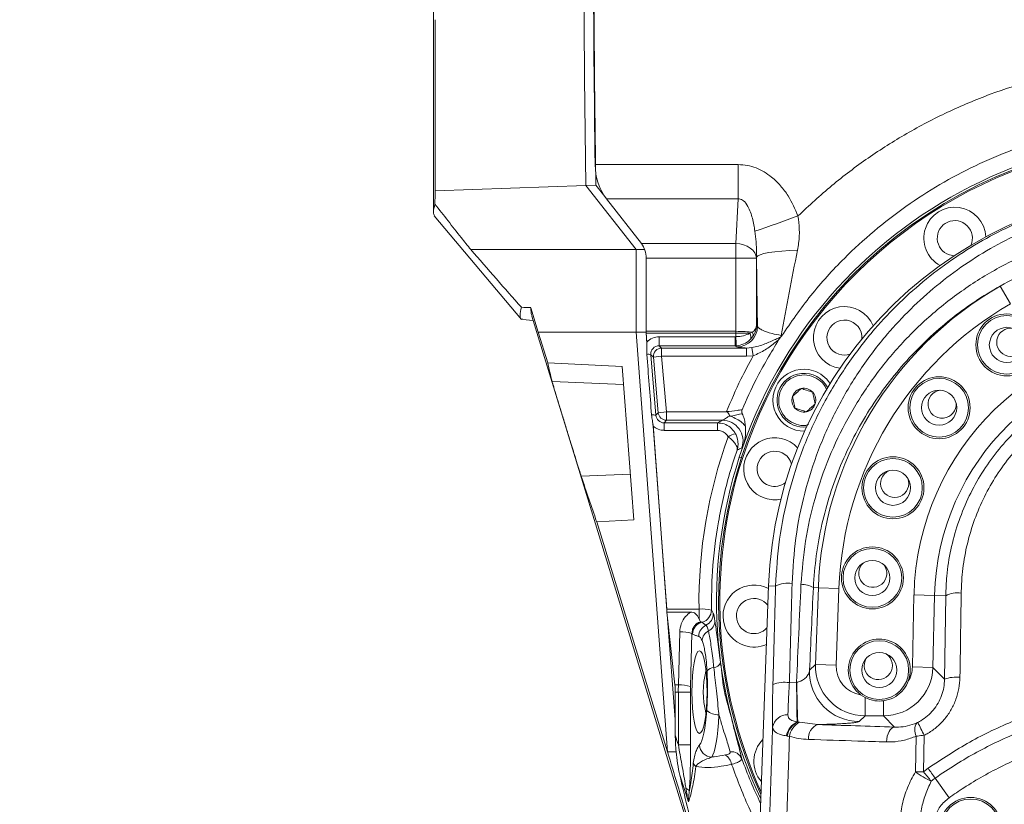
# Model space of a CAD drawing. Header units: millimetres. Extents: x 0 to 16820, y 0 to 11880.
# Tile 103 of 120: x 13419 to 13657, y 8185 to 8375. Entities that reach past the tile are written whole.
import ezdxf

# ---------------------------------------------------------------- set-up
doc = ezdxf.new("R2010")
doc.units = ezdxf.units.MM
doc.header["$LTSCALE"] = 20
doc.linetypes.add('PHANTOM', pattern=[12.7, 6.35, -1.27, 1.27, -1.27, 1.27, -1.27])

msp = doc.modelspace()

# ---------------------------------------------------------------- linework, layer by layer
at = {"color": 7, "linetype": 'Continuous', "lineweight": 0}
for p, q in [((13518.83, 8415.26), (13518.83, 8328.44)), ((13519.25, 8333.65), (13519.27, 8375.08)), ((13555.72, 8334.99), (13519.25, 8333.65)), ((13558.14, 8335.04), (13555.72, 8334.99)), ((13555.72, 8334.99), (13567.85, 8319.47)), ((13560.29, 8332.3), (13558.14, 8335.04)), ((13560.69, 8331.75), (13569.14, 8320.93)), ((13519.03, 8327.61), (13540.1, 8302.6)), ((13567.85, 8319.47), (13527.84, 8319.47)), ((13569.92, 8319.51), (13567.85, 8319.47)), ((13567.85, 8319.47), (13567.85, 8299.47)), ((13570.27, 8299.47), (13570.27, 8317.81)), ((13643.67, 8318.2), (13644.84, 8317.99)), ((13570.29, 8317.39), (13570.29, 8299.71)), ((13542.35, 8305.43), (13544.2, 8299.47)), ((13542.64, 8303.34), (13594.65, 8133.81)), ((13540.34, 8302.58), (13542.94, 8302.36)), ((13567.85, 8299.47), (13544.2, 8299.47)), ((13544.2, 8299.47), (13546.48, 8292.07)), ((13570.27, 8299.47), (13567.85, 8299.47)), ((13567.85, 8299.47), (13575.48, 8197.99)), ((13570.48, 8296.72), (13570.27, 8299.47)), ((13570.31, 8299.23), (13570.47, 8297.1)), ((13603.06, 8298.57), (13602.82, 8298.27)), ((13602.43, 8297.73), (13602.82, 8298.27)), ((13564.52, 8291.24), (13546.48, 8292.07)), ((13567.32, 8254.1), (13564.52, 8291.24)), ((13615.95, 8291.05), (13617.19, 8290.77)), ((13575.33, 8232.22), (13571.95, 8277.17)), ((13588.74, 8278.2), (13575.22, 8278.2)), ((13571.99, 8276.77), (13575.32, 8232.54)), ((13558.32, 8253.67), (13567.32, 8254.1)), ((13558.32, 8253.67), (13575.48, 8197.99)), ((13599.9, 8238.12), (13588.43, 7924.47)), ((13575.31, 8231.82), (13577.22, 8214.21)), ((13577.32, 8205.82), (13575.49, 8230.18)), ((13583.08, 8230.14), (13583.39, 8229.55)), ((13577.32, 8212.47), (13577.32, 8202.04)), ((13622.19, 8211.79), (13623.25, 8211.12)), ((13577.54, 8198.01), (13575.48, 8197.99))]:
    msp.add_line(p, q, dxfattribs=at)
at = {"color": 8, "linetype": 'Continuous', "lineweight": 0}
for p, q in [((13557.95, 8340.03), (13592.57, 8340.03)), ((13592.57, 8340.03), (13592.57, 8331.75)), ((13592.57, 8331.75), (13560.69, 8331.75)), ((13592, 8320.93), (13592.57, 8331.75)), ((13569.14, 8320.93), (13592, 8320.93)), ((13592, 8320.93), (13592, 8317.39)), ((13597.01, 8317.66), (13596.99, 8317.39)), ((13592, 8317.39), (13570.29, 8317.39)), ((13596.99, 8317.39), (13592, 8317.39)), ((13592, 8299.71), (13592, 8317.39)), ((13596.99, 8317.39), (13596.99, 8301.11)), ((13658.44, 8306.34), (13655.94, 8310.67)), ((13596.99, 8301.11), (13597.23, 8300.95)), ((13570.29, 8299.71), (13592, 8299.71)), ((13592, 8299.23), (13570.31, 8299.23)), ((13591.99, 8298.42), (13592, 8299.23)), ((13592, 8299.71), (13592, 8299.23)), ((13592, 8299.71), (13592, 8299.23)), ((13595.4, 8299.23), (13596, 8299.49)), ((13573.43, 8298.41), (13573.43, 8296.22)), ((13573.43, 8298.41), (13591.84, 8298.41)), ((13573.43, 8296.22), (13574.04, 8295.66)), ((13591.84, 8296.22), (13573.43, 8296.22)), ((13591.84, 8298.41), (13591.84, 8296.22)), ((13592.24, 8295.96), (13591.84, 8296.22)), ((13596.05, 8298.38), (13595.47, 8297.7)), ((13572.05, 8293.49), (13571.43, 8294.06)), ((13571.43, 8294.06), (13572.66, 8279.41)), ((13574.04, 8293.67), (13574.04, 8295.66)), ((13574.04, 8295.66), (13594.59, 8295.66)), ((13594.59, 8295.66), (13595.87, 8295.76)), ((13594.59, 8293.67), (13594.59, 8295.66)), ((13596.22, 8293.81), (13594.59, 8293.67)), ((13596.22, 8293.81), (13595.87, 8295.76)), ((13572.05, 8293.49), (13574.04, 8293.67)), ((13573.23, 8280.03), (13572.05, 8293.49)), ((13594.59, 8293.67), (13574.04, 8293.67)), ((13574.04, 8293.67), (13575.22, 8280.2)), ((13547.54, 8287.6), (13564.85, 8286.84)), ((13572.66, 8279.41), (13573.23, 8280.03)), ((13573.23, 8280.03), (13575.22, 8280.2)), ((13575.22, 8278.2), (13575.22, 8280.2)), ((13575.22, 8280.2), (13589.86, 8280.2)), ((13575.22, 8278.2), (13574.64, 8277.57)), ((13574.64, 8277.57), (13587.52, 8277.57)), ((13574.64, 8275.76), (13574.64, 8277.57)), ((13587.52, 8275.76), (13587.52, 8277.57)), ((13587.52, 8275.76), (13574.64, 8275.76)), ((13592.84, 8269.23), (13593.31, 8269.08)), ((13554.57, 8264.71), (13566.48, 8265.19)), ((13601.61, 8238.06), (13599.9, 8238.12)), ((13610.75, 8237.72), (13611.96, 8237.68)), ((13611.28, 8219.14), (13611.96, 8237.68)), ((13616.95, 8237.5), (13611.96, 8237.68)), ((13616.95, 8237.5), (13616.27, 8218.96)), ((13634.71, 8218.54), (13635.1, 8235.94)), ((13640.09, 8235.83), (13635.1, 8235.94)), ((13640.09, 8235.83), (13639.7, 8218.43)), ((13642.78, 8235.77), (13640.09, 8235.83)), ((13642.49, 8215.57), (13642.78, 8235.77)), ((13575.32, 8232.54), (13583.08, 8232.54)), ((13583.08, 8230.14), (13583.08, 8232.54)), ((13578.1, 8214.18), (13578.41, 8227.04)), ((13583.8, 8229.34), (13583.45, 8229.24)), ((13581.36, 8226.63), (13581.05, 8213.77)), ((13609.83, 8217.75), (13611.28, 8219.14)), ((13611.28, 8219.14), (13616.27, 8218.96)), ((13639.7, 8218.43), (13634.71, 8218.54)), ((13639.7, 8218.43), (13642.49, 8215.57)), ((13577.22, 8214.21), (13578.1, 8214.18)), ((13604.95, 8214.75), (13606.69, 8214.82)), ((13606.69, 8214.82), (13606.77, 8214.84)), ((13577.32, 8212.47), (13578.08, 8212.47)), ((13578.08, 8212.47), (13581.03, 8212.47)), ((13578.08, 8199.68), (13578.08, 8212.47)), ((13581.03, 8212.47), (13581.03, 8199.68)), ((13623.25, 8206.72), (13623.25, 8211.12)), ((13627.72, 8206.72), (13627.72, 8210.34)), ((13623.25, 8206.72), (13621.81, 8205.32)), ((13627.72, 8206.72), (13623.25, 8206.72)), ((13630.37, 8204), (13627.72, 8206.72)), ((13606.82, 8205.25), (13607.01, 8205.22)), ((13607.01, 8205.22), (13607.36, 8205.15)), ((13607.36, 8205.15), (13611.83, 8204.61)), ((13604.43, 8201.83), (13604.24, 8201.86)), ((13604.97, 8201.74), (13604.43, 8201.83)), ((13635.45, 8193.17), (13635.65, 8201.8)), ((13637.58, 8202), (13637.38, 8193.17)), ((13578.08, 8199.68), (13581.03, 8199.68)), ((13637.38, 8193.17), (13638.51, 8194.04)), ((13580.51, 8185.92), (13578.43, 8192.33)), ((13643.59, 8186.9), (13640.22, 8191.63))]:
    msp.add_line(p, q, dxfattribs=at)
at = {"color": 7, "linetype": 'Continuous', "lineweight": 0, "flags": 128}
for points in [[(13555.26, 8439.02), (13555.2, 8426.02), (13555.18, 8413.01), (13555.18, 8400.01), (13555.22, 8387), (13555.3, 8374), (13555.4, 8361), (13555.54, 8347.99), (13555.72, 8334.99)], [(13558.14, 8335.04), (13557.97, 8348.04), (13557.83, 8361.03), (13557.73, 8374.03), (13557.65, 8387.02), (13557.61, 8400.02), (13557.61, 8413.02), (13557.63, 8426.01), (13557.69, 8439.01)]]:
    msp.add_lwpolyline(points, dxfattribs=at)
at = {"color": 8, "linetype": 'Continuous', "lineweight": 0, "flags": 128}
for points in [[(13596.99, 8317.39), (13596.87, 8318.07), (13596.56, 8318.72), (13596.09, 8319.32), (13595.47, 8319.85), (13594.72, 8320.29), (13593.87, 8320.62), (13592.95, 8320.84), (13592, 8320.93)], [(13606.91, 8319.35), (13604.96, 8319.26), (13603.13, 8319.13), (13601.46, 8318.95), (13600, 8318.74), (13598.8, 8318.5), (13597.88, 8318.23), (13597.28, 8317.95), (13597.01, 8317.66)], [(13606.82, 8205.25), (13606.81, 8205.9), (13606.79, 8206.74), (13606.78, 8207.76), (13606.76, 8208.95), (13606.74, 8210.27), (13606.72, 8211.71), (13606.71, 8213.23), (13606.69, 8214.82)], [(13628.42, 8200.4), (13628.5, 8201.1), (13628.64, 8201.76), (13628.84, 8202.37), (13629.08, 8202.91), (13629.37, 8203.35), (13629.68, 8203.68), (13630.02, 8203.9), (13630.37, 8204)], [(13577.32, 8202.04), (13577.97, 8200), (13578.08, 8199.68)], [(13639.27, 8190.9), (13639.05, 8191.16), (13638.83, 8191.44), (13638.59, 8191.72), (13638.35, 8192), (13638.11, 8192.29), (13637.87, 8192.58), (13637.62, 8192.88), (13637.38, 8193.17)]]:
    msp.add_lwpolyline(points, dxfattribs=at)
at = {"color": 7, "linetype": 'Continuous', "lineweight": 0}
for centre, radius in [((13657.58, 8296.43), 7.5), ((13657.58, 8296.43), 4.25), ((13641.19, 8281.23), 7.5), ((13641.19, 8281.23), 4.25), ((13630.02, 8261.87), 7.5), ((13630.02, 8261.87), 4.25), ((13625.04, 8240.07), 7.5), ((13625.04, 8240.07), 4.25), ((13626.71, 8217.78), 4.25), ((13648.82, 8179.49), 7.5)]:
    msp.add_circle(centre, radius, dxfattribs=at)
at = {"color": 8, "linetype": 'Continuous', "lineweight": 0}
for centre in [(13657.58, 8296.43), (13641.19, 8281.23), (13630.02, 8261.87), (13625.04, 8240.07), (13626.71, 8217.78), (13648.82, 8179.49)]:
    msp.add_circle(centre, 7.1, dxfattribs=at)
at = {"color": 7, "linetype": 'Continuous', "lineweight": 30}
for centre, radius, start, end in [((13699.83, 7139.47), 2337.88, 300, 180), ((12604.83, 7139.47), 1242.88, 23.09425, 81.90575)]:
    msp.add_arc(centre, radius, start, end, dxfattribs=at)
at = {"color": 7, "linetype": 'PHANTOM', "lineweight": 30}
msp.add_arc((13699.83, 7139.47), 1536.4, 353.21587, 126.78413, dxfattribs=at)
at = {"color": 7, "linetype": 'Continuous', "lineweight": 0}
for centre, radius, start, end in [((13699.83, 8234.47), 112, 335.328, 204.672), ((13699.83, 8234.47), 112.5, 342, 162), ((13699.83, 8234.47), 111.7, 335.6347, 162), ((13699.83, 8234.47), 100, 2.0935, 177.9065), ((13644.98, 8322.24), 7.5, 2.3297, 241.6703), ((13644.98, 8322.24), 4.25, 335.8872, 252), ((13618.27, 8298.19), 7.5, 22.3297, 252), ((13618.27, 8298.19), 4.25, 355.8872, 252), ((13658.51, 8297.06), 3.4, 80.4416, 347.2727), ((13618.27, 8298.19), 4.25, 252, 288.1128), ((13608.45, 8283.06), 7.5, 72, 271.6703), ((13608.45, 8283.06), 6.5, 27.8918, 162), ((13608.45, 8283.06), 7.5, 32.3297, 72), ((13608.45, 8283.06), 6.5, 162, 276.1082), ((13608.45, 8283.06), 2.89, 102, 162), ((13608.45, 8283.06), 2.89, 42, 102), ((13608.45, 8283.06), 2.89, 342, 42), ((13641.9, 8282.1), 3.4, 97.5845, 4.4155), ((13608.45, 8283.06), 2.89, 162, 222), ((13608.45, 8283.06), 2.89, 282, 342), ((13608.45, 8283.06), 2.89, 222, 282), ((13601.4, 8266.45), 7.5, 42.3297, 252), ((13601.4, 8266.45), 4.25, 15.8872, 252), ((13699.83, 8234.47), 112.5, 162, 205.1726), ((13699.83, 8234.47), 111.7, 162, 204.3653), ((13630.43, 8262.91), 3.4, 114.7273, 21.5584), ((13601.4, 8266.45), 4.25, 252, 308.1128), ((13601.4, 8266.45), 7.5, 252, 281.6703), ((13625.13, 8241.19), 3.4, 131.8702, 38.7013), ((13596.39, 8230.85), 7.5, 62.3462, 252), ((13596.39, 8230.85), 4.25, 38.3185, 252), ((13596.39, 8230.85), 4.25, 252, 317.4946), ((13626.71, 8217.78), 7.5, 339.3731, 232.9418), ((13596.39, 8230.85), 7.5, 252, 293.4669), ((13626.47, 8218.87), 3.4, 149.013, 55.8441), ((13603.89, 8212.47), 19.77, 165.3295, 194.6705), ((13603.87, 8195.69), 7.5, 135.2627, 220.5504)]:
    msp.add_arc(centre, radius, start, end, dxfattribs=at)
at = {"color": 8, "linetype": 'Continuous', "lineweight": 0}
for centre, radius, start, end in [((13499.89, 8614.53), 306.27, 288.408, 290.4757), ((13699.83, 8234.47), 87.93, 119.9393, 177.9065), ((13699.83, 8234.47), 82.94, 119.9393, 177.9065), ((13592.23, 8300.96), 5.01, 270.1443, 359.8993), ((13594.23, 8298.41), 1.42, 330.131, 35.1243), ((13594.95, 8298.88), 1.21, 335.4797, 30.3071), ((13699.83, 8234.47), 64.74, 1.3082, 178.6918), ((13465.39, 8291.51), 126.79, 2.1328, 3.1225), ((13570.77, 8291.91), 2.25, 73.1087, 97.9145), ((13574.05, 8293.66), 2, 90.0912, 184.9088), ((13699.83, 8234.47), 59.75, 1.3082, 178.6918), ((13571.96, 8276.98), 2.53, 73.9835, 98.083), ((13575.22, 8280.21), 2, 185.0733, 269.9267), ((13588.72, 8273.2), 5.01, 340.9535, 89.7894), ((13593.67, 8268.46), 6.73, 105.2759, 121.5859), ((13604.56, 8232.57), 6.23, 80.3783, 118.2983), ((13608.22, 8233.69), 4.76, 57.821, 95.5258), ((13645.66, 8230.2), 6.27, 82.0813, 117.3022), ((13583.9, 8223.55), 9.02, 76.0149, 95.1779), ((13583.07, 8232.27), 3.01, 285.9553, 0.6284), ((13581.86, 8229.09), 1.6, 5.5644, 16.9295), ((13583.54, 8231.38), 3, 294.104, 1.0885), ((13584.16, 8229.74), 2.77, 295.6026, 359.3315), ((13578.78, 8218.97), 8.08, 71.3889, 92.6188), ((13584.58, 8226.42), 3.04, 111.7872, 179.3119), ((13586.06, 8225.9), 3.03, 115.2866, 179.5957), ((13586.8, 8224.63), 2.99, 118.8408, 174.6559), ((13581.75, 8226.85), 0.447, 210.3243, 242.4258), ((13586.87, 8215.83), 2.56, 94.48, 135.8325), ((13586.44, 8220.46), 2.08, 276.118, 334.2821), ((13621.85, 8217.35), 12.02, 178.0971, 269.8094), ((13645.31, 8208.06), 8.02, 83.3928, 110.5509), ((13648.05, 8212.47), 69.98, 178.5951, 180.0027), ((13578.47, 8206.11), 8.08, 71.3862, 92.6191), ((13634.14, 8212.47), 53.11, 178.5951, 180.0027), ((13603.81, 8206.56), 8.27, 82.0743, 110.1725), ((13777.44, 8214.26), 170.67, 179.8067, 183.0358), ((13587.62, 8210.92), 3.95, 227.482, 274.1323), ((13604.53, 8203.28), 3.7, 88.7807, 168.9401), ((13608.85, 8201.02), 4.69, 115.7452, 169.6752), ((13609.07, 8200.99), 4.71, 115.9057, 169.697), ((13609.62, 8201.02), 4.71, 118.7583, 171.1596), ((13613.1, 8201.31), 3.54, 111.0065, 184.9508), ((13638.47, 8203.29), 3.2, 148.0926, 207.9132), ((13685.3, 8227.23), 53.98, 204.1718, 207.8637), ((13586.28, 8199.79), 3.07, 182.1163, 267.9584), ((13587.62, 8194.39), 3.4, 9.8191, 56.7658), ((13590.86, 8195.23), 2.82, 23.3539, 94.6545), ((13583.17, 8195.8), 1.57, 200.1288, 238.4294), ((14042.13, 8477.78), 493.37, 215.1066, 215.4498), ((13636.5, 8141.35), 51.82, 89.0267, 91.1588), ((13650.65, 8214.46), 26.17, 234.4803, 244.2207), ((13579.4, 8187.72), 1.56, 30.6306, 71.2798)]:
    msp.add_arc(centre, radius, start, end, dxfattribs=at)
at = {"color": 7, "linetype": 'Continuous', "lineweight": 0}
for centre, major_axis, ratio, start_param, end_param in [((16682.62, 8409.47), (0, 4000), 0.781286, 1.562859, 1.588157), ((13567.32, 8340.24), (0, 12), 0.781286, 1.588157, 2.356194), ((17079.83, 6572.26), (3393.02, -2317.26), 0.466421, 3.434601, 3.436053), ((13566.38, 8317.39), (0, 5), 0.781286, 4.712389, 5.497787), ((13690.45, 10304.47), (2579.1, 0), 0.776372, 4.654055, 4.654936), ((13574.19, 8299.71), (0, 5), 0.781286, 1.570797, 1.666789), ((13566.6, 8327.58), (-22.45, 285.69), 0.004318, 4.542904, 4.594742), ((16915.25, 7770.8), (3369.54, -548.12), 0.141814, 3.196107, 3.204896), ((17522.42, 9888.97), (3953.18, 1663.61), 0.342653, 3.113034, 3.120949), ((13572.99, 8232.25), (0, 3), 0.781286, 4.567599, 4.808382), ((15279.88, 8232.25), (1775.36, -0.41), 0.001674, 3.424927, 3.436275), ((13563.15, 8212.47), (0, 15.11), 0.938259, 4.712389, 4.827845)]:
    msp.add_ellipse(centre, major_axis=major_axis, ratio=ratio, start_param=start_param, end_param=end_param, dxfattribs=at)
at = {"color": 8, "linetype": 'Continuous', "lineweight": 0}
for centre, major_axis, ratio, start_param, end_param in [((13592, 8301.11), (5, 0.23), 0.577849, 5.611742, 6.204505), ((13592, 8301.11), (4.41, 2.44), 0.962741, 5.168857, 5.76162), ((13592.01, 8301.11), (5, 0.21), 0.53743, 4.686664, 5.433263), ((13592, 8299.23), (5, -0.03), 0.096064, 0.645611, 1.571284), ((13591.48, 8195.37), (-0.53, -104.33), 0.095845, 3.141835, 3.142076), ((13592, 8299.23), (5, 0), 0.000222, 0.82468, 1.571038), ((13591.48, 8195.37), (0.52, 103.86), 0.048143, 0.000242, 0.000484), ((13573.43, 8294.42), (3.83, 1.16), 0.995826, 1.274523, 2.109152), ((13573.43, 8294.23), (1.96, 0.44), 0.99222, 1.348697, 3.00543), ((13591.85, 8301.4), (2.84, 0.97), 0.994796, 4.380812, 4.431104), ((13591.85, 8301.21), (4.52, 2.14), 0.99658, 4.268968, 4.31926), ((13592.01, 8301.11), (4.42, 2.43), 0.959131, 4.244115, 4.990714), ((13574.66, 8279.59), (0.91, 1.8), 0.988272, 2.12456, 3.606973), ((13574.66, 8279.78), (1.72, 3.63), 0.994568, 2.857409, 3.580983), ((13699.83, 8234.16), (0, 116.76), 0.999987, 1.22088, 1.584734), ((13577.19, 8154.61), (15.25, 416), 0.052373, 4.85835, 4.916266), ((13581.18, 8154.47), (15.25, 420), 0.051875, 4.858314, 4.91623), ((13626.14, 8154.47), (15.28, 420), 0.052, 1.371415, 1.428495), ((13629.13, 8154.36), (15.29, 417), 0.052373, 1.371442, 1.42011), ((13623.27, 8218.72), (8.64, 8.33), 0.999522, 2.339346, 3.943839), ((13623.27, 8218.72), (-5.05, -4.87), 0.997161, 5.480939, 6.933325), ((13627.7, 8218.72), (-8.39, 8.59), 0.99955, 2.36895, 3.914236), ((13627.7, 8218.72), (4.91, -5.02), 0.997325, 0.261192, 0.772643), ((13582.8, 8212.47), (0, 13), 0.176327, 3.323359, 4.362485), ((13585.76, 8212.47), (0, 16), 0.143266, 3.323359, 4.362485)]:
    msp.add_ellipse(centre, major_axis=major_axis, ratio=ratio, start_param=start_param, end_param=end_param, dxfattribs=at)
at = {"color": 7, "linetype": 'Continuous', "lineweight": 0}
msp.add_ellipse((13583.19, 8212.47), major_axis=(0, 10), ratio=0.182584, dxfattribs=at)
at = {"color": 8, "linetype": 'Continuous', "lineweight": 0}
for points, knots in [([(13607.02, 8327.61), (13609.72, 8330.11), (13615.11, 8335.11), (13623.95, 8341.74), (13633.29, 8347.69), (13643.17, 8352.85), (13653.5, 8357.18), (13664.16, 8360.65), (13675.05, 8363.21), (13686.13, 8364.82), (13697.32, 8365.5), (13708.53, 8365.25), (13719.48, 8364.07), (13730.09, 8362.03), (13740.33, 8359.18), (13750.33, 8355.58), (13756.72, 8352.53), (13759.91, 8351.01)], [0, 0, 0, 0, 0.066783, 0.133681, 0.200463, 0.268109, 0.335995, 0.40388, 0.471524, 0.539231, 0.60718, 0.675129, 0.742836, 0.807024, 0.871417, 0.935811, 1, 1, 1, 1]), ([(13592.57, 8340.03), (13593.3, 8339.99), (13594.77, 8339.9), (13596.9, 8339.28), (13598.88, 8338.31), (13600.92, 8336.89), (13602.89, 8334.95), (13605.2, 8331.87), (13606.31, 8329.27), (13607.02, 8327.61)], [0, 0, 0, 0, 0.108612, 0.217269, 0.325363, 0.433552, 0.583403, 0.733477, 1, 1, 1, 1]), ([(13601.61, 8238.06), (13601.84, 8241.87), (13602.31, 8249.5), (13604.64, 8260.68), (13608.1, 8271.5), (13612.8, 8281.78), (13618.61, 8291.45), (13624.94, 8299.73), (13631.5, 8306.68), (13638.03, 8312.47), (13645.06, 8317.7), (13652.46, 8322.24), (13660.2, 8326.07), (13668.19, 8329.2), (13676.46, 8331.63), (13684.23, 8333.22), (13689.24, 8333.76), (13691.39, 8333.98)], [0, 0, 0, 0, 0.079364, 0.158994, 0.238376, 0.317574, 0.397014, 0.476214, 0.537117, 0.598253, 0.659374, 0.720254, 0.779058, 0.838113, 0.897147, 0.955924, 1, 1, 1, 1]), ([(13596.6, 8323.93), (13596.43, 8324.97), (13596.09, 8327.02), (13595.23, 8329.54), (13594.19, 8331.08), (13593.37, 8331.62), (13592.91, 8331.76), (13592.64, 8331.75), (13592.57, 8331.75)], [0, 0, 0, 0, 0.349004, 0.684387, 0.8662, 0.921813, 0.977984, 1, 1, 1, 1]), ([(13688.73, 8331.38), (13687.67, 8331.24), (13683.86, 8330.74), (13677.39, 8329.4), (13669.44, 8327.04), (13661.77, 8324.01), (13654.35, 8320.29), (13647.24, 8315.88), (13640.5, 8310.82), (13634.24, 8305.2), (13627.95, 8298.46), (13621.88, 8290.44), (13616.32, 8281.07), (13611.81, 8271.1), (13608.49, 8260.63), (13606.26, 8249.8), (13605.82, 8242.4), (13605.6, 8238.71)], [0, 0, 0, 0, 0.023067, 0.08282, 0.142843, 0.202889, 0.262675, 0.324835, 0.387241, 0.449667, 0.511855, 0.592994, 0.67438, 0.755521, 0.836936, 0.918602, 1, 1, 1, 1]), ([(13607.02, 8327.61), (13607.17, 8326.54), (13607.46, 8324.36), (13607.3, 8321.58), (13607.01, 8319.92), (13606.91, 8319.35)], [0, 0, 0, 0, 0.388955, 0.789048, 1, 1, 1, 1]), ([(13607.76, 8238.43), (13608.04, 8241.95), (13608.61, 8249), (13610.98, 8259.3), (13614.38, 8269.24), (13618.91, 8278.67), (13624.44, 8287.52), (13630.99, 8295.76), (13638.53, 8303.27), (13646.99, 8309.94), (13655.38, 8315.11), (13663.43, 8318.98), (13670.9, 8321.8), (13678.62, 8323.99), (13684.22, 8325.07), (13687.21, 8325.49), (13687.55, 8325.53)], [0, 0, 0, 0, 0.082364, 0.165002, 0.247384, 0.329519, 0.411902, 0.494038, 0.578139, 0.66251, 0.74658, 0.807878, 0.869433, 0.93097, 0.992243, 1, 1, 1, 1]), ([(13597.01, 8317.66), (13597.01, 8318.02), (13597.04, 8320.16), (13596.8, 8322.22), (13596.6, 8323.93)], [0, 0, 0, 0, 0.16982, 1, 1, 1, 1]), ([(13655.94, 8310.67), (13658.46, 8312.02), (13663.5, 8314.72), (13670.58, 8317.61), (13676.95, 8319.68), (13682.44, 8321.11), (13686.15, 8321.74), (13687.97, 8322.06)], [0, 0, 0, 0, 0.251099, 0.504065, 0.67088, 0.838409, 1, 1, 1, 1]), ([(13597.23, 8300.95), (13597.21, 8302.2), (13597.15, 8305.54), (13597.07, 8311.1), (13597.03, 8315.47), (13597.01, 8317.66)], [0, 0, 0, 0, 0.229847, 0.613684, 1, 1, 1, 1]), ([(13606.91, 8319.35), (13606.22, 8315.88), (13604.82, 8308.9), (13603.58, 8302.12), (13602.95, 8298.71)], [0, 0, 0, 0, 0.4973754, 1, 1, 1, 1]), ([(13655.94, 8310.67), (13653.87, 8309.44), (13649.73, 8306.98), (13643.9, 8302.66), (13638.39, 8297.9), (13633.24, 8292.62), (13628.53, 8286.93), (13624.25, 8280.77), (13620.48, 8274.21), (13617.28, 8267.34), (13614.7, 8260.28), (13612.72, 8252.99), (13611.32, 8245.46), (13610.94, 8240.3), (13610.75, 8237.72)], [0, 0, 0, 0, 0.079866, 0.159735, 0.241744, 0.323756, 0.407098, 0.490441, 0.576068, 0.661693, 0.74505, 0.828405, 0.914204, 1, 1, 1, 1]), ([(13597.23, 8300.95), (13597.24, 8300.92), (13597.31, 8300.74), (13597.62, 8300.42), (13598.61, 8299.85), (13600.3, 8299.24), (13602.19, 8298.86), (13602.95, 8298.71)], [0, 0, 0, 0, 0.0448208, 0.232892, 0.4209776, 0.7647062, 1, 1, 1, 1]), ([(13595.87, 8295.76), (13596.42, 8295.87), (13597.52, 8296.1), (13599.4, 8296.8), (13601.06, 8297.53), (13602.31, 8298.11), (13602.73, 8298.24), (13602.82, 8298.27)], [0, 0, 0, 0, 0.217145, 0.435271, 0.811652, 0.96212, 1, 1, 1, 1]), ([(13602.43, 8297.73), (13602.16, 8297.51), (13601.08, 8296.66), (13599.15, 8295.12), (13597.21, 8294.25), (13596.22, 8293.81)], [0, 0, 0, 0, 0.143868, 0.566207, 1, 1, 1, 1]), ([(13589.72, 8280.28), (13590.84, 8282.91), (13592.8, 8287.52), (13595.19, 8291.92), (13596.22, 8293.81)], [0, 0, 0, 0, 0.571231, 1, 1, 1, 1]), ([(13594.59, 8295.66), (13594.37, 8295.68), (13593.66, 8295.73), (13592.78, 8295.82), (13592.34, 8295.9), (13592.26, 8295.95), (13592.24, 8295.96)], [0, 0, 0, 0, 0.167371, 0.534173, 0.910942, 1, 1, 1, 1]), ([(13642.78, 8235.77), (13642.84, 8237.34), (13642.98, 8241.08), (13643.92, 8246.92), (13645.63, 8253.19), (13648.01, 8259.18), (13651.04, 8264.82), (13654.64, 8270.05), (13658.77, 8274.82), (13663.38, 8279.08), (13668.38, 8282.78), (13673.75, 8285.93), (13679.43, 8288.46), (13685.34, 8290.36), (13691.46, 8291.62), (13697.72, 8292.19), (13704.03, 8292.08), (13710.36, 8291.27), (13716.6, 8289.72), (13722.67, 8287.47), (13728.49, 8284.54), (13733.95, 8280.93), (13738.98, 8276.71), (13743.51, 8271.94), (13747.44, 8266.69), (13750.75, 8261.02), (13753.4, 8255.02), (13755.31, 8248.76), (13756.57, 8242.32), (13756.78, 8237.95), (13756.88, 8235.77)], [0, 0, 0, 0, 0.026737, 0.063424, 0.100227, 0.136914, 0.172718, 0.208629, 0.244431, 0.279338, 0.314349, 0.349253, 0.383843, 0.418538, 0.453124, 0.488225, 0.523441, 0.558542, 0.594641, 0.630863, 0.666966, 0.703842, 0.740844, 0.777725, 0.81473, 0.851856, 0.888863, 0.92587, 0.962994, 1, 1, 1, 1]), ([(13613.98, 8285.47), (13613.95, 8285.59), (13613.72, 8286.48), (13612.46, 8287.8), (13610.39, 8289.01), (13607.95, 8289.3), (13605.62, 8288.63), (13603.65, 8287.13), (13602.98, 8285.67), (13602.64, 8284.94)], [0, 0, 0, 0, 0.025429, 0.187857, 0.350286, 0.512714, 0.675143, 0.837571, 1, 1, 1, 1]), ([(13753.14, 8236.41), (13753.05, 8238.45), (13752.85, 8242.55), (13751.69, 8248.6), (13749.9, 8254.48), (13747.43, 8260.11), (13744.34, 8265.43), (13740.67, 8270.37), (13736.44, 8274.84), (13731.73, 8278.81), (13726.63, 8282.2), (13721.19, 8284.95), (13715.51, 8287.07), (13709.68, 8288.52), (13703.76, 8289.28), (13697.85, 8289.39), (13692, 8288.86), (13686.28, 8287.67), (13680.75, 8285.88), (13675.44, 8283.51), (13670.42, 8280.55), (13665.74, 8277.06), (13661.44, 8273.07), (13657.58, 8268.59), (13654.22, 8263.67), (13651.39, 8258.38), (13649.17, 8252.76), (13647.58, 8246.87), (13646.71, 8241.39), (13646.58, 8237.89), (13646.52, 8236.41)], [0, 0, 0, 0, 0.0370975, 0.0743125, 0.1114104, 0.1484807, 0.1856682, 0.2227353, 0.2596083, 0.2966016, 0.3334683, 0.369489, 0.4056296, 0.4416452, 0.4766331, 0.5117367, 0.5467244, 0.5812239, 0.6158337, 0.6503371, 0.6852186, 0.7202083, 0.7550949, 0.790944, 0.8269032, 0.8627559, 0.8995317, 0.9364219, 0.973198, 1, 1, 1, 1]), ([(13602.64, 8284.94), (13602.48, 8284.15), (13602.17, 8282.58), (13602.88, 8280.21), (13604.38, 8278.29), (13606.5, 8277.15), (13608.39, 8276.77), (13609.38, 8277.09), (13609.6, 8277.17)], [0, 0, 0, 0, 0.188876, 0.377752, 0.566628, 0.755505, 0.944381, 1, 1, 1, 1]), ([(13589.72, 8280.28), (13590.59, 8280.38), (13591.92, 8280.53), (13593.1, 8280.7), (13593.5, 8280.76)], [0, 0, 0, 0, 0.659076, 1, 1, 1, 1]), ([(13590.71, 8279.15), (13590.79, 8279.17), (13591.77, 8279.44), (13592.7, 8279.61), (13593.56, 8279.77)], [0, 0, 0, 0, 0.0781811, 1, 1, 1, 1]), ([(13587.52, 8277.57), (13587.65, 8277.64), (13588.06, 8277.85), (13588.47, 8278.06), (13588.74, 8278.2)], [0, 0, 0, 0, 0.327273, 1, 1, 1, 1]), ([(13591.9, 8274.95), (13591.84, 8275.05), (13591.51, 8275.64), (13590.67, 8276.56), (13589.19, 8277.41), (13588.08, 8277.52), (13587.52, 8277.57)], [0, 0, 0, 0, 0.066152, 0.376918, 0.688574, 1, 1, 1, 1]), ([(13588.74, 8278.2), (13588.8, 8278.23), (13588.88, 8278.25), (13589.14, 8278.4), (13589.55, 8278.66), (13590.08, 8279.02), (13590.41, 8279.25), (13590.49, 8279.3)], [0, 0, 0, 0, 0.212672, 0.253453, 0.544372, 0.887734, 1, 1, 1, 1]), ([(13590.15, 8274.19), (13590.11, 8274.25), (13589.91, 8274.6), (13589.41, 8275.16), (13588.52, 8275.67), (13587.85, 8275.73), (13587.52, 8275.76)], [0, 0, 0, 0, 0.066245, 0.377099, 0.688568, 1, 1, 1, 1]), ([(13592.29, 8270.99), (13592.29, 8271), (13592.3, 8271.01), (13592.31, 8271.04), (13592.33, 8271.12), (13592.38, 8271.29), (13592.49, 8271.76), (13592.57, 8272.66), (13592.41, 8273.8), (13592.08, 8274.6), (13591.91, 8274.93), (13591.9, 8274.95)], [0, 0, 0, 0, 0.003382, 0.01148, 0.026758, 0.062506, 0.147858, 0.387996, 0.731375, 0.984738, 1, 1, 1, 1]), ([(13590.15, 8274.19), (13590.17, 8274.17), (13590.5, 8273.93), (13590.88, 8273.61), (13591.46, 8273.04), (13591.84, 8272.59), (13592.17, 8272.02), (13592.34, 8271.52), (13592.33, 8271.16), (13592.29, 8270.99), (13592.29, 8270.99)], [0, 0, 0, 0, 0.017535, 0.24298, 0.291024, 0.52697, 0.631877, 0.809246, 0.997755, 1, 1, 1, 1]), ([(13593.89, 8272.33), (13593.84, 8272.21), (13593.63, 8271.77), (13593.53, 8271.65), (13593.46, 8271.56)], [0, 0, 0, 0, 0.275266, 1, 1, 1, 1]), ([(13592.29, 8270.99), (13591.67, 8269.1), (13589.81, 8263.41), (13587.6, 8253.63), (13586.18, 8242.56), (13586.11, 8235.42), (13586.08, 8232.31)], [0, 0, 0, 0, 0.151764, 0.455605, 0.76284, 1, 1, 1, 1]), ([(13593.46, 8271.56), (13593.18, 8271.43), (13592.79, 8271.24), (13592.41, 8271.05), (13592.29, 8270.99)], [0, 0, 0, 0, 0.69799, 1, 1, 1, 1]), ([(13646.52, 8236.41), (13646.49, 8233.78), (13646.4, 8227.01), (13646.29, 8220.2), (13646.23, 8216.03)], [0, 0, 0, 0, 0.387456, 1, 1, 1, 1]), ([(13586.08, 8232.31), (13586.19, 8232.1), (13586.34, 8231.81), (13586.49, 8231.53), (13586.54, 8231.44)], [0, 0, 0, 0, 0.705791, 1, 1, 1, 1]), ([(13578.41, 8227.04), (13578.5, 8227.7), (13578.66, 8229.03), (13579.66, 8230.69), (13580.62, 8231.44), (13581.05, 8231.78)], [0, 0, 0, 0, 0.354307, 0.708292, 1, 1, 1, 1]), ([(13586.54, 8231.44), (13586.6, 8231.29), (13586.72, 8230.97), (13586.85, 8230.2), (13586.92, 8229.73), (13586.93, 8229.71)], [0, 0, 0, 0, 0.484352, 0.982104, 1, 1, 1, 1]), ([(13586.93, 8229.71), (13586.94, 8229.6), (13587.03, 8229.06), (13587.19, 8227.84), (13587.45, 8225.82), (13587.76, 8223.41), (13588.06, 8221.25), (13588.26, 8219.92), (13588.32, 8219.55)], [0, 0, 0, 0, 0.0510754, 0.2634789, 0.4758999, 0.695798, 0.9156335, 1, 1, 1, 1]), ([(13583.45, 8229.24), (13583.4, 8229.25), (13583.3, 8229.26), (13583.09, 8229.28), (13582.9, 8229.24), (13582.7, 8229.16), (13582.38, 8228.95), (13581.92, 8228.46), (13581.47, 8227.66), (13581.4, 8226.97), (13581.36, 8226.63)], [0, 0, 0, 0, 0.110876, 0.19341, 0.243079, 0.272927, 0.358949, 0.511734, 0.755863, 1, 1, 1, 1]), ([(13583.8, 8229.34), (13583.95, 8229.23), (13584.13, 8229.09), (13584.4, 8228.89), (13584.57, 8228.77), (13584.72, 8228.68), (13584.76, 8228.64)], [0, 0, 0, 0, 0.472204, 0.548561, 0.853951, 1, 1, 1, 1]), ([(13584.76, 8228.64), (13584.77, 8228.64), (13584.86, 8228.56), (13585.06, 8228.26), (13585.25, 8227.61), (13585.35, 8227.25)], [0, 0, 0, 0, 0.044012, 0.466824, 1, 1, 1, 1]), ([(13585.35, 8227.25), (13585.45, 8226.85), (13585.63, 8226.04), (13585.91, 8224.36), (13586.19, 8222.37), (13586.44, 8220.35), (13586.6, 8218.95), (13586.67, 8218.38)], [0, 0, 0, 0, 0.209966, 0.425998, 0.635952, 0.85199, 1, 1, 1, 1]), ([(13583.03, 8225.92), (13582.96, 8225.95), (13582.74, 8226.01), (13582.48, 8226.1), (13582.05, 8226.25), (13581.78, 8226.36), (13581.54, 8226.46)], [0, 0, 0, 0, 0.143808, 0.444458, 0.51962, 1, 1, 1, 1]), ([(13583.82, 8224.91), (13583.68, 8225.19), (13583.43, 8225.72), (13583.15, 8225.86), (13583.03, 8225.92)], [0, 0, 0, 0, 0.533683, 1, 1, 1, 1]), ([(13585.03, 8217.61), (13584.99, 8218.19), (13584.9, 8219.42), (13584.71, 8221.13), (13584.46, 8222.68), (13584.16, 8223.99), (13583.94, 8224.6), (13583.82, 8224.91)], [0, 0, 0, 0, 0.179158, 0.380642, 0.588699, 0.791354, 1, 1, 1, 1]), ([(13584.95, 8208.01), (13585, 8208.88), (13585.1, 8210.65), (13585.15, 8213.21), (13585.12, 8215.57), (13585.06, 8216.93), (13585.03, 8217.61)], [0, 0, 0, 0, 0.280454, 0.569071, 0.781683, 1, 1, 1, 1]), ([(13586.67, 8218.38), (13586.75, 8217.59), (13586.93, 8215.98), (13587.22, 8213.34), (13587.52, 8210.55), (13587.76, 8208.4), (13587.88, 8207.23), (13587.91, 8206.98)], [0, 0, 0, 0, 0.214357, 0.434169, 0.679601, 0.931962, 1, 1, 1, 1]), ([(13606.77, 8214.84), (13607.04, 8214.9), (13607.36, 8214.98), (13607.99, 8215.25), (13608.66, 8215.66), (13609.36, 8216.4), (13609.73, 8217.12), (13609.81, 8217.58), (13609.83, 8217.75)], [0, 0, 0, 0, 0.147189, 0.170721, 0.37695, 0.608039, 0.859377, 1, 1, 1, 1]), ([(13636.05, 8205.12), (13636.29, 8205.25), (13637.12, 8205.7), (13638.42, 8206.65), (13639.83, 8208.09), (13640.98, 8209.76), (13641.83, 8211.6), (13642.37, 8213.56), (13642.45, 8214.9), (13642.49, 8215.57)], [0, 0, 0, 0, 0.063353, 0.217021, 0.37069, 0.527572, 0.684479, 0.842221, 1, 1, 1, 1]), ([(13646.23, 8216.03), (13646.17, 8215.13), (13646.05, 8213.32), (13645.32, 8210.7), (13644.18, 8208.22), (13642.64, 8205.98), (13640.75, 8204.06), (13639.01, 8202.77), (13637.9, 8202.17), (13637.58, 8202)], [0, 0, 0, 0, 0.157075, 0.314128, 0.471214, 0.628283, 0.782405, 0.936522, 1, 1, 1, 1]), ([(13600.9, 8203.99), (13600.88, 8204.57), (13600.86, 8205.76), (13600.85, 8207.92), (13600.87, 8210.33), (13600.91, 8212.5), (13600.95, 8213.86), (13600.96, 8214.33)], [0, 0, 0, 0, 0.2179292, 0.4422063, 0.6601255, 0.8843177, 1, 1, 1, 1]), ([(13604.95, 8214.75), (13604.88, 8213.43), (13604.77, 8211.44), (13604.67, 8209.14), (13604.62, 8207.86), (13604.61, 8207.2), (13604.61, 8206.98)], [0, 0, 0, 0, 0.4421596, 0.662423, 0.8891384, 1, 1, 1, 1]), ([(13638.51, 8194.04), (13641.83, 8196.23), (13648.49, 8200.62), (13659.31, 8205.74), (13668.83, 8209.08), (13678.59, 8211.57), (13688.57, 8213.2), (13700.53, 8213.79), (13712.43, 8213.06), (13724.09, 8210.98), (13735.4, 8207.65), (13745.33, 8203.48), (13753.92, 8198.91), (13758.74, 8195.67), (13761.15, 8194.04)], [0, 0, 0, 0, 0.091219, 0.182728, 0.273944, 0.322385, 0.413772, 0.505453, 0.596841, 0.686721, 0.776881, 0.866764, 0.933382, 1, 1, 1, 1]), ([(13759.44, 8191.63), (13759.44, 8191.63), (13757.14, 8193.26), (13752.39, 8196.32), (13744.06, 8200.79), (13734.4, 8204.82), (13723.41, 8208.04), (13712.07, 8210.05), (13700.51, 8210.76), (13688.89, 8210.19), (13677.39, 8208.32), (13666.18, 8205.14), (13655.39, 8200.74), (13646.78, 8196.05), (13641.87, 8192.79), (13640.22, 8191.63), (13640.22, 8191.63)], [0, 0, 0, 0, 0, 0.066641, 0.13328, 0.223157, 0.313311, 0.403185, 0.494559, 0.586225, 0.677597, 0.769079, 0.860852, 0.952334, 1, 1, 1, 1, 1]), ([(13590.63, 8198.04), (13590.45, 8198.62), (13590.14, 8199.65), (13589.47, 8201.75), (13588.74, 8204.1), (13588.2, 8205.97), (13587.91, 8206.98)], [0, 0, 0, 0, 0.281445, 0.50287, 0.731009, 1, 1, 1, 1]), ([(13590.81, 8206.71), (13591.09, 8205.54), (13591.61, 8203.38), (13592.32, 8200.66), (13592.98, 8198.21), (13593.28, 8197.01), (13593.45, 8196.35)], [0, 0, 0, 0, 0.2676948, 0.4885646, 0.7161336, 1, 1, 1, 1]), ([(13604.61, 8206.98), (13604.63, 8206.72), (13604.68, 8206.21), (13605.32, 8205.65), (13606.12, 8205.39), (13606.68, 8205.27), (13606.82, 8205.25)], [0, 0, 0, 0, 0.2815546, 0.5646232, 0.8960696, 1, 1, 1, 1]), ([(13599.22, 8154.71), (13599.29, 8156.74), (13599.65, 8166.54), (13600.23, 8183), (13600.69, 8197.36), (13600.9, 8203.99)], [0, 0, 0, 0, 0.123632, 0.5955651, 1, 1, 1, 1]), ([(13604.24, 8201.86), (13603.81, 8201.94), (13602.65, 8202.17), (13601.28, 8202.74), (13601.03, 8203.56), (13600.9, 8203.99)], [0, 0, 0, 0, 0.214731, 0.58922, 1, 1, 1, 1]), ([(13621.81, 8205.32), (13621.71, 8205.28), (13621.52, 8205.18), (13620.64, 8205.05), (13619.45, 8204.93), (13617.89, 8204.82), (13616.07, 8204.73), (13614.04, 8204.66), (13612.56, 8204.63), (13611.83, 8204.61)], [0, 0, 0, 0, 0.1589308, 0.3037083, 0.4484796, 0.5904081, 0.7323249, 0.8661678, 1, 1, 1, 1]), ([(13611.83, 8204.61), (13614.85, 8204.5), (13620.9, 8204.29), (13627.21, 8204.1), (13630.37, 8204)], [0, 0, 0, 0, 0.499501, 1, 1, 1, 1]), ([(13630.37, 8204), (13630.71, 8203.99), (13631.76, 8203.98), (13633.57, 8204.19), (13635.03, 8204.72), (13635.76, 8204.98)], [0, 0, 0, 0, 0.189917, 0.589796, 1, 1, 1, 1]), ([(13635.76, 8204.98), (13635.83, 8205.01), (13635.92, 8205.06), (13636.02, 8205.11), (13636.05, 8205.12)], [0, 0, 0, 0, 0.679267, 1, 1, 1, 1]), ([(13604.97, 8201.74), (13604.78, 8195.96), (13604.33, 8182.3), (13603.77, 8166.51), (13603.4, 8156.54), (13603.32, 8154.47), (13603.32, 8154.47)], [0, 0, 0, 0, 0.367712, 0.868848, 0.999999, 1, 1, 1, 1]), ([(13609.57, 8201), (13608.79, 8201.06), (13607.23, 8201.18), (13605.72, 8201.56), (13604.97, 8201.74)], [0, 0, 0, 0, 0.497615, 1, 1, 1, 1]), ([(13628.42, 8200.4), (13626.11, 8200.47), (13619.68, 8200.66), (13613.52, 8200.87), (13609.57, 8201)], [0, 0, 0, 0, 0.3594, 1, 1, 1, 1]), ([(13635.65, 8201.8), (13634.7, 8201.44), (13632.77, 8200.72), (13630.32, 8200.39), (13628.87, 8200.4), (13628.42, 8200.4)], [0, 0, 0, 0, 0.400243, 0.812741, 1, 1, 1, 1]), ([(13637.58, 8202), (13637.02, 8201.94), (13636.35, 8201.88), (13635.75, 8201.81), (13635.65, 8201.8)], [0, 0, 0, 0, 0.838735, 1, 1, 1, 1]), ([(13579.9, 8189.2), (13579.84, 8189.56), (13579.55, 8191.48), (13578.94, 8194.98), (13578.36, 8198.11), (13578.08, 8199.68)], [0, 0, 0, 0, 0.104198, 0.550995, 1, 1, 1, 1]), ([(13581.03, 8199.68), (13581.02, 8198.01), (13581.01, 8195.49), (13580.93, 8192.16), (13580.85, 8190.09), (13580.77, 8188.9), (13580.74, 8188.52)], [0, 0, 0, 0, 0.441209, 0.665057, 0.890716, 1, 1, 1, 1]), ([(13581.7, 8195.26), (13581.78, 8195.81), (13581.96, 8197), (13582.34, 8198.11), (13582.76, 8199.09), (13583.06, 8199.48), (13583.22, 8199.68)], [0, 0, 0, 0, 0.2154318, 0.4691121, 0.7298621, 1, 1, 1, 1]), ([(13586.17, 8196.73), (13585.78, 8196.58), (13584.65, 8196.16), (13583.38, 8195.57), (13582.54, 8194.85), (13582.38, 8194.52), (13582.35, 8194.46)], [0, 0, 0, 0, 0.28056, 0.817228, 0.970065, 1, 1, 1, 1]), ([(13586.17, 8196.73), (13586.35, 8196.75), (13587.43, 8196.89), (13588.55, 8197.08), (13589.49, 8197.24)], [0, 0, 0, 0, 0.168767, 1, 1, 1, 1]), ([(13589.49, 8197.24), (13589.52, 8197.24), (13589.79, 8197.29), (13590.21, 8197.41), (13590.49, 8197.58), (13590.65, 8197.79), (13590.64, 8197.92), (13590.63, 8198.04)], [0, 0, 0, 0, 0.047601, 0.3576, 0.626984, 0.684914, 1, 1, 1, 1]), ([(13593.45, 8196.35), (13593.41, 8196.2), (13593.34, 8195.91), (13592.5, 8195.45), (13591.59, 8195.14), (13591.05, 8194.99), (13590.98, 8194.97)], [0, 0, 0, 0, 0.3175605, 0.6514576, 0.9550248, 1, 1, 1, 1]), ([(13593.45, 8196.35), (13594.14, 8194.49), (13595.5, 8190.83), (13597.16, 8187.29), (13597.98, 8185.54)], [0, 0, 0, 0, 0.506967, 1, 1, 1, 1]), ([(13582.35, 8194.46), (13582.23, 8193.64), (13581.98, 8191.98), (13581.58, 8189.83), (13581.19, 8188.02), (13580.85, 8186.81), (13580.62, 8186.18), (13580.53, 8185.97), (13580.51, 8185.92)], [0, 0, 0, 0, 0.23885, 0.477509, 0.675764, 0.8737, 0.973774, 1, 1, 1, 1]), ([(13580.74, 8188.52), (13580.87, 8189.19), (13581.24, 8191.16), (13581.52, 8193.63), (13581.7, 8195.26)], [0, 0, 0, 0, 0.340716, 1, 1, 1, 1]), ([(13590.98, 8194.97), (13590.13, 8194.81), (13588.12, 8194.43), (13585.18, 8194.09), (13583.3, 8194.34), (13582.35, 8194.46)], [0, 0, 0, 0, 0.266346, 0.628089, 1, 1, 1, 1]), ([(13597.74, 8179.23), (13596.96, 8180.78), (13594.36, 8185.87), (13592.37, 8191.24), (13590.98, 8194.97)], [0, 0, 0, 0, 0.304601, 1, 1, 1, 1]), ([(13634.86, 8167.02), (13634.47, 8167.82), (13633.53, 8169.76), (13632.45, 8173.04), (13631.7, 8176.93), (13631.57, 8181.05), (13632.15, 8185.28), (13633.42, 8189.4), (13634.77, 8191.91), (13635.45, 8193.17)], [0, 0, 0, 0, 0.099867, 0.240996, 0.382014, 0.534426, 0.686802, 0.843328, 1, 1, 1, 1]), ([(13640.22, 8191.63), (13640.22, 8191.63), (13639.89, 8191.4), (13639.58, 8191.15), (13639.27, 8190.9)], [0, 0, 0, 0, 0.00005, 1, 1, 1, 1]), ([(13580.51, 8185.92), (13580.51, 8185.93), (13580.26, 8187), (13580.08, 8188.1), (13579.9, 8189.2)], [0, 0, 0, 0, 0.004373, 1, 1, 1, 1]), ([(13639.27, 8190.9), (13638.77, 8189.83), (13637.78, 8187.69), (13636.86, 8184.26), (13636.41, 8180.79), (13636.43, 8177.4), (13636.89, 8174.14), (13637.63, 8171.31), (13638.31, 8169.62), (13638.6, 8168.9)], [0, 0, 0, 0, 0.156118, 0.31212, 0.460897, 0.60971, 0.752483, 0.895345, 1, 1, 1, 1]), ([(13580.74, 8188.52), (13580.67, 8187.91), (13580.58, 8187.16), (13580.53, 8186.33), (13580.52, 8186.06), (13580.51, 8185.92), (13580.51, 8185.92)], [0, 0, 0, 0, 0.663622, 0.829736, 0.996098, 1, 1, 1, 1])]:
    msp.add_open_spline(points, degree=3, knots=knots, dxfattribs=at)
at = {"color": 7, "linetype": 'Continuous', "lineweight": 0}
for points, knots in [([(13760.68, 8333.77), (13757.05, 8335.86), (13749.78, 8340.04), (13738.11, 8344.77), (13726.95, 8348.04), (13716.46, 8349.99), (13706.78, 8350.98), (13697.04, 8351.16), (13687.32, 8350.53), (13677.68, 8349.06), (13668.17, 8346.78), (13658.88, 8343.72), (13649.9, 8339.89), (13641.28, 8335.31), (13633.08, 8330.01), (13625.35, 8324.05), (13617.58, 8316.92), (13609.95, 8308.53), (13605.36, 8301.89), (13603.06, 8298.57)], [0, 0, 0, 0, 0.070161, 0.1405324, 0.2106951, 0.2649551, 0.3194073, 0.3738596, 0.4281199, 0.482633, 0.5373416, 0.5920493, 0.6465615, 0.7009903, 0.7556155, 0.8102397, 0.8646671, 0.9323337, 1, 1, 1, 1]), ([(13519.05, 8327.64), (13518.93, 8327.87), (13518.7, 8328.34), (13519.01, 8329.75), (13519.18, 8330.48)], [0, 0, 0, 0, 0.477848, 1, 1, 1, 1]), ([(13527.84, 8319.47), (13527.07, 8320.44), (13524.17, 8324.11), (13521.29, 8327.78), (13519.18, 8330.48)], [0, 0, 0, 0, 0.264802, 1, 1, 1, 1]), ([(13540.09, 8305.53), (13538.08, 8307.81), (13533.99, 8312.45), (13529.91, 8317.1), (13527.84, 8319.47)], [0, 0, 0, 0, 0.491377, 1, 1, 1, 1]), ([(13540.09, 8305.53), (13539.95, 8304.84), (13539.68, 8303.45), (13539.83, 8302.62), (13540.24, 8302.68), (13540.35, 8302.7)], [0, 0, 0, 0, 0.417517, 0.834969, 1, 1, 1, 1]), ([(13542.68, 8303.36), (13542.64, 8303.46), (13542.45, 8303.88), (13542.4, 8304.76), (13542.35, 8305.43)], [0, 0, 0, 0, 0.245081, 1, 1, 1, 1]), ([(13602.95, 8298.71), (13602.96, 8298.7), (13602.99, 8298.66), (13603.03, 8298.61), (13603.06, 8298.57)], [0, 0, 0, 0, 0.088926, 1, 1, 1, 1]), ([(13570.46, 8294.14), (13570.46, 8294.63), (13570.44, 8295.62), (13570.46, 8296.61), (13570.47, 8297.1)], [0, 0, 0, 0, 0.499016, 1, 1, 1, 1]), ([(13602.43, 8297.73), (13600.51, 8294.56), (13597.2, 8289.07), (13594.6, 8283.22), (13593.5, 8280.76)], [0, 0, 0, 0, 0.579284, 1, 1, 1, 1]), ([(13554.57, 8264.71), (13554.5, 8264.93), (13554.29, 8265.58), (13553.82, 8267.07), (13553.19, 8269.07), (13552.54, 8271.17), (13551.96, 8273.04), (13551.38, 8274.92), (13550.7, 8277.14), (13550.11, 8279.09), (13549.41, 8281.35), (13548.76, 8283.48), (13548.18, 8285.4), (13547.83, 8286.57), (13547.64, 8287.25), (13547.57, 8287.49), (13547.54, 8287.6)], [0, 0, 0, 0, 0.054109, 0.15867, 0.263114, 0.333812, 0.40443, 0.460152, 0.515816, 0.609545, 0.63244, 0.727562, 0.822388, 0.884959, 0.947607, 1, 1, 1, 1]), ([(13607.85, 8285.88), (13607.46, 8285.53), (13606.75, 8284.89), (13606.03, 8284.25), (13605.7, 8283.95)], [0, 0, 0, 0, 0.534747, 1, 1, 1, 1]), ([(13610.59, 8284.99), (13610.1, 8285.15), (13609.18, 8285.45), (13608.27, 8285.74), (13607.85, 8285.88)], [0, 0, 0, 0, 0.534747, 1, 1, 1, 1]), ([(13611.19, 8282.16), (13611.08, 8282.67), (13610.88, 8283.61), (13610.68, 8284.55), (13610.59, 8284.99)], [0, 0, 0, 0, 0.534747, 1, 1, 1, 1]), ([(13605.7, 8283.95), (13605.81, 8283.44), (13606.01, 8282.5), (13606.21, 8281.56), (13606.3, 8281.12)], [0, 0, 0, 0, 0.534747, 1, 1, 1, 1]), ([(13609.05, 8280.23), (13609.43, 8280.58), (13610.15, 8281.22), (13610.86, 8281.87), (13611.19, 8282.16)], [0, 0, 0, 0, 0.5347467, 1, 1, 1, 1]), ([(13571.99, 8276.77), (13571.93, 8277.22), (13571.79, 8278.12), (13571.67, 8279.03), (13571.61, 8279.48)], [0, 0, 0, 0, 0.500611, 1, 1, 1, 1]), ([(13589.86, 8280.2), (13589.82, 8280.23), (13589.77, 8280.25), (13589.72, 8280.27), (13589.72, 8280.28)], [0, 0, 0, 0, 0.892394, 1, 1, 1, 1]), ([(13589.86, 8280.2), (13589.92, 8280.16), (13590.14, 8279.99), (13590.31, 8279.63), (13590.45, 8279.39), (13590.49, 8279.3)], [0, 0, 0, 0, 0.205649, 0.715049, 1, 1, 1, 1]), ([(13593.56, 8279.77), (13593.52, 8279.86), (13593.43, 8280.05), (13593.39, 8280.38), (13593.45, 8280.62), (13593.5, 8280.74), (13593.5, 8280.76)], [0, 0, 0, 0, 0.271588, 0.615673, 0.959622, 1, 1, 1, 1]), ([(13593.56, 8279.77), (13593.73, 8279.39), (13594.07, 8278.59), (13594.22, 8277.57), (13594.28, 8276.97), (13594.3, 8276.81)], [0, 0, 0, 0, 0.411484, 0.841746, 1, 1, 1, 1]), ([(13606.3, 8281.12), (13606.79, 8280.97), (13607.71, 8280.67), (13608.62, 8280.37), (13609.05, 8280.23)], [0, 0, 0, 0, 0.5347467, 1, 1, 1, 1]), ([(13590.49, 8279.3), (13590.51, 8279.28), (13590.55, 8279.22), (13590.64, 8279.18), (13590.69, 8279.16), (13590.71, 8279.15)], [0, 0, 0, 0, 0.351325, 0.802403, 1, 1, 1, 1]), ([(13590.71, 8279.15), (13591.23, 8278.94), (13592.27, 8278.52), (13593.52, 8277.66), (13594.06, 8277.07), (13594.3, 8276.81)], [0, 0, 0, 0, 0.362803, 0.72559, 1, 1, 1, 1]), ([(13594.3, 8276.81), (13594.35, 8276.06), (13594.44, 8274.55), (13594.08, 8273.08), (13593.89, 8272.33)], [0, 0, 0, 0, 0.494019, 1, 1, 1, 1]), ([(13581.05, 8231.78), (13581.26, 8231.77), (13581.68, 8231.74), (13582.22, 8231.46), (13582.66, 8230.98), (13582.91, 8230.51), (13583.04, 8230.23), (13583.08, 8230.14)], [0, 0, 0, 0, 0.207618, 0.417485, 0.595259, 0.875126, 1, 1, 1, 1]), ([(13583.39, 8229.55), (13583.45, 8229.47), (13583.53, 8229.37), (13583.65, 8229.34), (13583.7, 8229.33), (13583.74, 8229.34), (13583.77, 8229.34), (13583.8, 8229.35), (13583.82, 8229.36), (13583.86, 8229.37), (13583.88, 8229.38), (13583.89, 8229.38), (13583.9, 8229.38)], [0, 0, 0, 0, 0.5751728, 0.7362751, 0.8169796, 0.8474671, 0.8782237, 0.8973685, 0.916561, 0.9414399, 0.98588, 1, 1, 1, 1]), ([(13583.9, 8229.38), (13583.87, 8229.37), (13583.84, 8229.36), (13583.81, 8229.34), (13583.8, 8229.34)], [0, 0, 0, 0, 0.935083, 1, 1, 1, 1]), ([(13588.35, 8219.36), (13588.46, 8218.36), (13588.67, 8216.38), (13589.04, 8213.24), (13589.86, 8210.04), (13590.49, 8207.82), (13590.81, 8206.71)], [0, 0, 0, 0, 0.232452, 0.464834, 0.731985, 1, 1, 1, 1]), ([(13627.72, 8210.34), (13628.55, 8210.54), (13630.2, 8210.93), (13632.25, 8212.53), (13633.31, 8214.07), (13633.67, 8214.99), (13633.73, 8215.13)], [0, 0, 0, 0, 0.315525, 0.62918, 0.942438, 1, 1, 1, 1]), ([(13623.25, 8211.12), (13624.05, 8210.79), (13625.48, 8210.2), (13627.03, 8210.3), (13627.72, 8210.34)], [0, 0, 0, 0, 0.552768, 1, 1, 1, 1]), ([(13756.07, 8186.9), (13753.75, 8188.45), (13749.12, 8191.54), (13740.92, 8195.82), (13731.54, 8199.64), (13720.95, 8202.61), (13710.1, 8204.4), (13699.11, 8204.92), (13688.14, 8204.22), (13677.31, 8202.31), (13666.77, 8199.17), (13656.66, 8194.87), (13648.99, 8190.59), (13644.78, 8187.72), (13643.59, 8186.9)], [0, 0, 0, 0, 0.069765, 0.139531, 0.231055, 0.322872, 0.414396, 0.505895, 0.597686, 0.689185, 0.780628, 0.872363, 0.963807, 1, 1, 1, 1]), ([(13577.32, 8202.04), (13577.37, 8200.7), (13577.46, 8198.39), (13577.87, 8195.14), (13578.24, 8193.27), (13578.43, 8192.33)], [0, 0, 0, 0, 0.405077, 0.701241, 1, 1, 1, 1]), ([(13575.48, 8197.99), (13577.07, 8192.69), (13580.26, 8182.08), (13583.62, 8170.9), (13585.4, 8165.02), (13585.58, 8164.44)], [0, 0, 0, 0, 0.474092, 0.948183, 1, 1, 1, 1]), ([(13578.43, 8192.33), (13579.61, 8187.33), (13581.97, 8177.31), (13584.76, 8167.59), (13586.16, 8162.72)], [0, 0, 0, 0, 0.499472, 1, 1, 1, 1]), ([(13643.59, 8186.9), (13642.82, 8186.24), (13641.29, 8184.92), (13639.97, 8182.12), (13639.59, 8179.09), (13640.25, 8176.08), (13641.49, 8174.02), (13642.46, 8173.08), (13642.69, 8172.85)], [0, 0, 0, 0, 0.186149, 0.372271, 0.559285, 0.747818, 0.937818, 1, 1, 1, 1])]:
    msp.add_open_spline(points, degree=3, knots=knots, dxfattribs=at)

doc.saveas('drawing.dxf')
